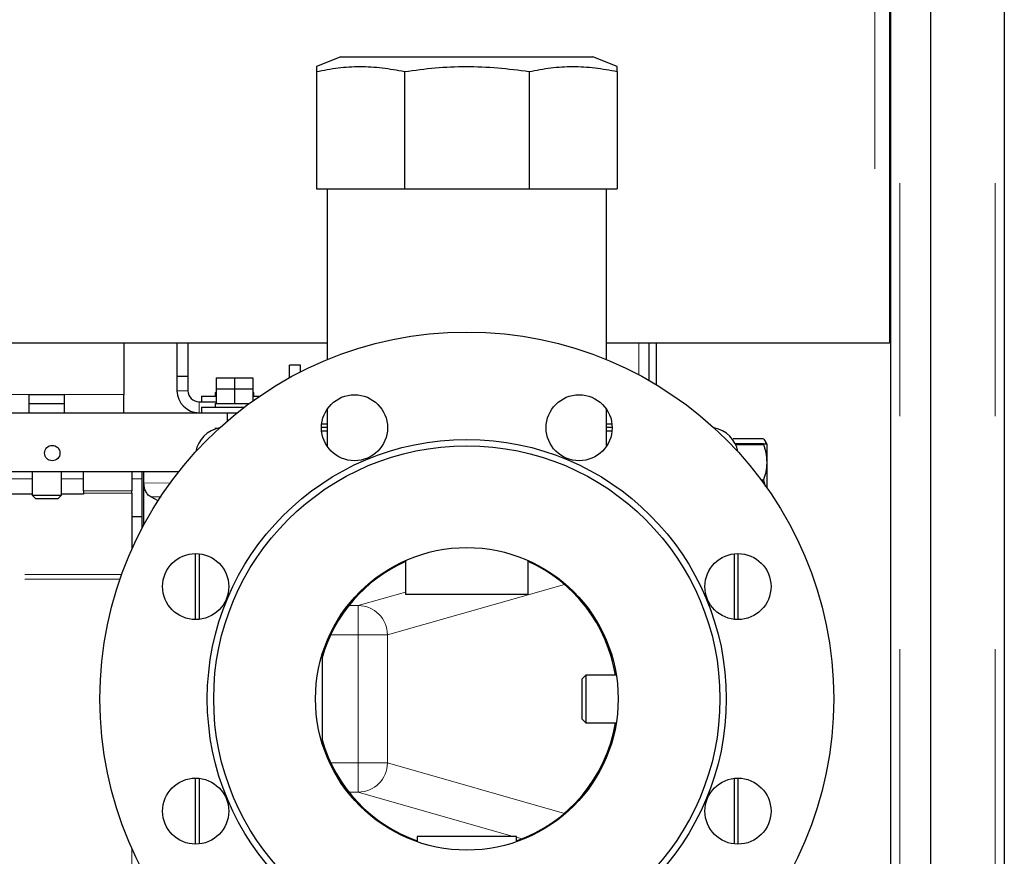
# Model space of a CAD drawing. Header units: millimetres. Extents: x 19 to 255, y 64 to 156.
# Tile 38 of 76: x 123 to 128.37, y 80.61 to 85.18. Entities that reach past the tile are written whole.
import ezdxf

# ---------------------------------------------------------------- set-up
doc = ezdxf.new("R2010")
doc.units = ezdxf.units.MM
doc.linetypes.add('PHANTOM', pattern=[12.7, 6.35, -1.27, 1.27, -1.27, 1.27, -1.27])

msp = doc.modelspace()

# ---------------------------------------------------------------- linework, layer by layer
at = {"color": 8, "linetype": 'PHANTOM', "lineweight": 18}
for p, q in [((127.6656, 93.2523), (127.6656, 83.4123)), ((127.8006, 91.9032), (127.8006, 66.8015)), ((128.3206, 91.9032), (128.3206, 66.8015)), ((126.3782, 83.2389), (126.3782, 83.4123)), ((123.8606, 83.1523), (123.9206, 83.1523)), ((121.8106, 83.1323), (123.0556, 83.1323)), ((123.2456, 83.1323), (123.5706, 83.1323)), ((123.9806, 83.0923), (123.9806, 83.0323)), ((101.2066, 82.9473), (124.0809, 82.9473)), ((122.9506, 82.6723), (123.0706, 82.6723)), ((123.2306, 82.6723), (123.3506, 82.6723)), ((123.6146, 82.6723), (123.6706, 82.6723)), ((123.3506, 82.6072), (123.6146, 82.6072)), ((123.6806, 82.6476), (123.8286, 82.6504)), ((123.6146, 82.5931), (123.3506, 82.5931)), ((115.4106, 82.1495), (123.5588, 82.1495)), ((115.4106, 82.124), (123.5498, 82.124)), ((125.9723, 82.0966), (125.0079, 81.821)), ((124.8491, 81.9809), (125.1066, 82.0545)), ((124.7974, 81.9809), (124.8491, 81.9809)), ((124.8491, 81.9809), (124.8491, 81.821)), ((124.8491, 81.821), (124.6985, 81.821)), ((125.0079, 81.821), (124.8491, 81.821)), ((124.8491, 81.1236), (124.8491, 81.821)), ((125.0079, 81.821), (125.0079, 81.1236)), ((124.6985, 81.1236), (124.8491, 81.1236)), ((124.8491, 81.1236), (124.8491, 80.9637)), ((125.0079, 81.1236), (124.8491, 81.1236)), ((125.0079, 81.1236), (125.9723, 80.848)), ((124.8491, 80.9637), (124.7974, 80.9637)), ((125.6939, 80.7223), (124.8491, 80.9637)), ((125.7403, 80.7091), (125.7106, 80.7175)), ((123.6146, 80.6564), (123.6146, 74.8206))]:
    msp.add_line(p, q, dxfattribs=at)
at = {"color": 7, "linetype": 'Continuous', "lineweight": 25}
for p, q in [((127.7456, 93.2723), (127.7456, 83.4123)), ((127.9706, 66.8015), (127.9706, 91.9032)), ((128.3706, 91.8923), (128.3706, 66.8123)), ((127.7506, 91.5223), (127.7506, 67.1806)), ((124.7531, 84.9728), (124.6206, 84.9198)), ((124.7531, 84.9728), (125.1775, 84.9728)), ((125.1775, 84.9728), (126.1282, 84.9728)), ((126.2607, 84.9198), (126.1282, 84.9728)), ((124.6206, 84.8928), (124.6206, 84.2528)), ((125.101, 84.8928), (125.101, 84.2528)), ((125.7803, 84.8928), (125.7803, 84.2528)), ((126.2606, 84.8928), (126.2606, 84.2528)), ((124.6206, 84.2528), (125.101, 84.2528)), ((124.6796, 84.2528), (124.6796, 83.3219)), ((125.101, 84.2528), (125.7803, 84.2528)), ((125.7803, 84.2528), (126.2606, 84.2528)), ((126.2016, 83.3219), (126.2016, 84.2528)), ((124.6796, 83.4123), (121.7556, 83.4123)), ((123.5706, 83.4123), (123.5706, 83.1323)), ((123.8606, 83.4123), (123.8606, 83.2323)), ((123.9206, 83.4123), (123.9206, 83.2323)), ((127.6656, 83.4123), (126.2016, 83.4123)), ((126.4319, 83.4123), (126.4319, 83.2094)), ((126.4719, 83.4123), (126.4719, 83.1859)), ((127.7456, 83.4123), (127.6656, 83.4123)), ((124.5346, 83.2923), (124.4746, 83.2923)), ((124.4746, 83.2236), (124.4746, 83.2923)), ((124.5346, 83.2553), (124.5346, 83.2923)), ((123.8606, 83.2323), (123.8606, 83.1523)), ((123.8606, 83.2323), (123.9206, 83.2323)), ((123.9206, 83.2323), (123.9206, 83.1523)), ((124.0746, 83.2223), (124.0746, 83.1623)), ((124.0746, 83.2223), (124.1746, 83.2223)), ((124.1746, 83.2223), (124.1746, 83.1623)), ((124.1746, 83.2223), (124.2746, 83.2223)), ((124.2746, 83.2223), (124.2746, 83.1623)), ((124.0746, 83.1623), (124.0746, 83.0823)), ((124.0746, 83.1623), (124.1746, 83.1623)), ((124.1746, 83.1623), (124.1746, 83.0823)), ((124.1746, 83.1623), (124.2746, 83.1623)), ((124.2746, 83.1623), (124.2746, 83.0973)), ((123.0556, 83.1323), (123.2456, 83.1323)), ((123.0556, 83.0323), (123.0556, 83.1323)), ((123.2456, 83.1323), (123.2456, 83.0323)), ((123.5706, 83.0323), (123.5706, 83.1323)), ((123.9806, 83.0923), (124.0746, 83.0923)), ((123.9946, 83.1223), (123.9946, 83.0923)), ((123.9946, 83.1223), (124.0746, 83.1223)), ((124.0696, 83.1423), (124.0696, 83.1223)), ((124.0696, 83.1423), (124.0746, 83.1423)), ((124.2746, 83.1423), (124.2796, 83.1423)), ((124.2746, 83.1223), (124.3104, 83.1223)), ((124.2796, 83.1223), (124.2796, 83.1423)), ((123.0556, 83.0823), (123.2456, 83.0823)), ((123.9946, 83.0623), (123.9946, 83.0323)), ((123.9946, 83.0623), (124.2274, 83.0623)), ((124.0696, 83.0823), (124.0696, 83.0623)), ((124.0696, 83.0823), (124.0746, 83.0823)), ((124.0746, 83.0823), (124.0969, 83.0823)), ((124.0969, 83.0823), (124.1524, 83.0823)), ((124.1524, 83.0823), (124.1746, 83.0823)), ((124.1746, 83.0823), (124.1969, 83.0823)), ((124.1969, 83.0823), (124.2524, 83.0823)), ((124.2524, 83.0823), (124.2541, 83.0823)), ((124.6796, 83.0519), (124.6796, 82.8491)), ((126.2016, 82.8491), (126.2016, 83.0519)), ((121.8106, 83.0323), (123.0556, 83.0323)), ((123.0556, 83.0323), (123.2456, 83.0323)), ((123.2456, 83.0323), (123.5706, 83.0323)), ((123.5706, 83.0323), (124.1346, 83.0323)), ((124.1346, 83.0323), (124.1346, 82.987)), ((124.1346, 83.0323), (124.1891, 83.0323)), ((124.6796, 82.9523), (124.6483, 82.9523)), ((124.6796, 82.9323), (124.6493, 82.9323)), ((124.6497, 82.9723), (124.6796, 82.9723)), ((126.2016, 82.9723), (126.2316, 82.9723)), ((126.2329, 82.9523), (126.2016, 82.9523)), ((126.232, 82.9323), (126.2016, 82.9323)), ((126.8906, 82.8882), (126.8898, 82.8868)), ((126.8926, 82.8916), (127.0587, 82.8916)), ((127.0756, 82.8623), (127.0607, 82.8882)), ((126.9033, 82.8648), (127.0587, 82.8648)), ((126.9057, 82.8597), (127.0587, 82.8597)), ((127.0587, 82.8648), (127.071, 82.8636)), ((127.0753, 82.8624), (127.0756, 82.8623)), ((127.0756, 82.8623), (127.0756, 82.7635)), ((127.0756, 82.7635), (127.0756, 82.6242)), ((101.2066, 82.7123), (123.8714, 82.7123)), ((123.0706, 82.7123), (123.0706, 82.5823)), ((123.2306, 82.5823), (123.2306, 82.7123)), ((123.3506, 82.6072), (123.3506, 82.7123)), ((123.6146, 82.7123), (123.6146, 82.6072)), ((123.6706, 82.4035), (123.6706, 82.7123)), ((123.6806, 82.4223), (123.6806, 82.7123)), ((127.0444, 82.6672), (127.0587, 82.6672)), ((127.0587, 82.6672), (127.0669, 82.6307)), ((123.3506, 82.6072), (123.3506, 82.5931)), ((123.6146, 82.5931), (123.6146, 82.6072)), ((123.0706, 82.5876), (122.9506, 82.5876)), ((123.0706, 82.5823), (123.0906, 82.5623)), ((123.0706, 82.5823), (123.2306, 82.5823)), ((123.2106, 82.5623), (123.0906, 82.5623)), ((123.2106, 82.5623), (123.2306, 82.5823)), ((123.3506, 82.5876), (123.2306, 82.5876)), ((123.3506, 82.5931), (123.3506, 82.5876)), ((123.6146, 82.5931), (123.6146, 82.2882)), ((123.7575, 82.5526), (123.7172, 82.5734)), ((123.6146, 82.4662), (123.6706, 82.4662)), ((123.9606, 82.2646), (123.9606, 81.9046)), ((123.9806, 82.2637), (123.9806, 81.9055)), ((126.9006, 81.9055), (126.9006, 82.2637)), ((126.9206, 81.9046), (126.9206, 82.2646)), ((125.1066, 82.2267), (125.1066, 82.0413)), ((125.7746, 82.0413), (125.7746, 82.2267)), ((125.7746, 82.0413), (125.1066, 82.0413)), ((124.6516, 81.7134), (124.6516, 81.2313)), ((126.0896, 81.6023), (126.0696, 81.5823)), ((126.2553, 81.6023), (126.0896, 81.6023)), ((126.0896, 81.6023), (126.0896, 81.3423)), ((126.0696, 81.3623), (126.0696, 81.5823)), ((126.0696, 81.3623), (126.0896, 81.3423)), ((126.0896, 81.3423), (126.2553, 81.3423)), ((123.9606, 81.04), (123.9606, 80.68)), ((123.9806, 81.0391), (123.9806, 80.6809)), ((126.9006, 80.6809), (126.9006, 81.0391)), ((126.9206, 80.68), (126.9206, 81.04)), ((125.1706, 80.7223), (125.1706, 80.6927)), ((125.7106, 80.7223), (125.1706, 80.7223)), ((125.7106, 80.6927), (125.7106, 80.7223))]:
    msp.add_line(p, q, dxfattribs=at)
at = {"color": 8, "linetype": 'PHANTOM', "lineweight": 18, "flags": 128}
msp.add_lwpolyline([(123.7742, 82.574), (123.7172, 82.5734), (123.7172, 82.5734), (123.7172, 82.5734)], dxfattribs=at)
at = {"color": 7, "linetype": 'Continuous', "lineweight": 25}
for centre, radius in [((125.4406, 81.4723), 2), ((124.8283, 82.9505), 0.18), ((126.0529, 82.9505), 0.18), ((125.4406, 81.4723), 1.4146), ((123.1806, 82.8123), 0.042), ((125.4406, 81.4723), 1.38), ((125.4406, 81.4723), 0.825), ((123.9624, 82.0846), 0.18), ((126.9188, 82.0846), 0.18), ((123.9624, 80.86), 0.18), ((126.9188, 80.86), 0.18)]:
    msp.add_circle(centre, radius, dxfattribs=at)
for centre, radius, start, end in [((123.9806, 83.1523), 0.12, 180, 270), ((123.9806, 83.1523), 0.06, 180, 270), ((124.1206, 82.7923), 0.16, 100.0449, 169.9551), ((126.7606, 82.7923), 0.16, 10.0449, 79.9551), ((125.4406, 81.4723), 0.82, 114.0364, 164.1952), ((125.4406, 81.4723), 0.82, 9.122, 65.9636), ((125.4406, 81.4723), 0.82, 289.2244, 350.878), ((125.4406, 81.4723), 0.82, 195.8048, 250.7756)]:
    msp.add_arc(centre, radius, start, end, dxfattribs=at)
at = {"color": 8, "linetype": 'PHANTOM', "lineweight": 18}
for centre, start, end in [((124.8477, 81.8208), 0.0912, 89.5084), ((124.8477, 81.1238), 270.4916, 359.9088)]:
    msp.add_arc(centre, 0.1602, start, end, dxfattribs=at)
at = {"color": 7, "linetype": 'Continuous', "lineweight": 25}
for points, knots in [([(124.6206, 84.8928), (124.66, 84.9003), (124.7387, 84.9152), (124.8588, 84.922), (124.98, 84.9157), (125.0606, 84.9004), (125.101, 84.8928)], [0, 0, 0, 0, 0.247001, 0.49394, 0.746935, 1, 1, 1, 1]), ([(124.6206, 84.9197), (124.6206, 84.9185), (124.6206, 84.9161), (124.6206, 84.9006), (124.6206, 84.8928)], [0, 0, 0, 0, 0.493871, 1, 1, 1, 1]), ([(125.101, 84.8928), (125.1566, 84.9003), (125.268, 84.9152), (125.4379, 84.922), (125.6092, 84.9157), (125.7232, 84.9004), (125.7803, 84.8928)], [0, 0, 0, 0, 0.247003, 0.493939, 0.746937, 1, 1, 1, 1]), ([(125.7803, 84.8928), (125.8196, 84.9003), (125.8984, 84.9152), (126.0185, 84.922), (126.1396, 84.9157), (126.2203, 84.9004), (126.2606, 84.8928)], [0, 0, 0, 0, 0.247001, 0.49394, 0.746935, 1, 1, 1, 1]), ([(126.2606, 84.8928), (126.2606, 84.9), (126.2606, 84.9142), (126.2606, 84.9221), (126.2606, 84.9197), (126.2606, 84.9197)], [0, 0, 0, 0, 0.494011, 0.98788, 1, 1, 1, 1]), ([(127.0604, 82.8881), (127.0649, 82.8808), (127.07, 82.8727), (127.0713, 82.8643), (127.0714, 82.8634)], [0, 0, 0, 0, 0.8919141, 1, 1, 1, 1]), ([(127.0756, 82.8623), (127.0756, 82.8622), (127.0754, 82.8618), (127.0717, 82.8609), (127.063, 82.8601), (127.0587, 82.8597)], [0, 0, 0, 0, 0.07009, 0.530779, 1, 1, 1, 1]), ([(127.0587, 82.8597), (127.0634, 82.8441), (127.073, 82.8125), (127.0747, 82.7799), (127.0756, 82.7635)], [0, 0, 0, 0, 0.495452, 1, 1, 1, 1]), ([(127.0756, 82.7635), (127.0756, 82.7612), (127.0754, 82.7439), (127.0717, 82.7114), (127.063, 82.682), (127.0587, 82.6672)], [0, 0, 0, 0, 0.070089, 0.53078, 1, 1, 1, 1]), ([(123.7172, 82.5734), (123.7111, 82.5776), (123.7, 82.5852), (123.6876, 82.6067), (123.6814, 82.6285), (123.6808, 82.6427), (123.6806, 82.6476)], [0, 0, 0, 0, 0.323192, 0.590822, 0.860082, 1, 1, 1, 1])]:
    msp.add_open_spline(points, degree=3, knots=knots, dxfattribs=at)

doc.saveas('drawing.dxf')
